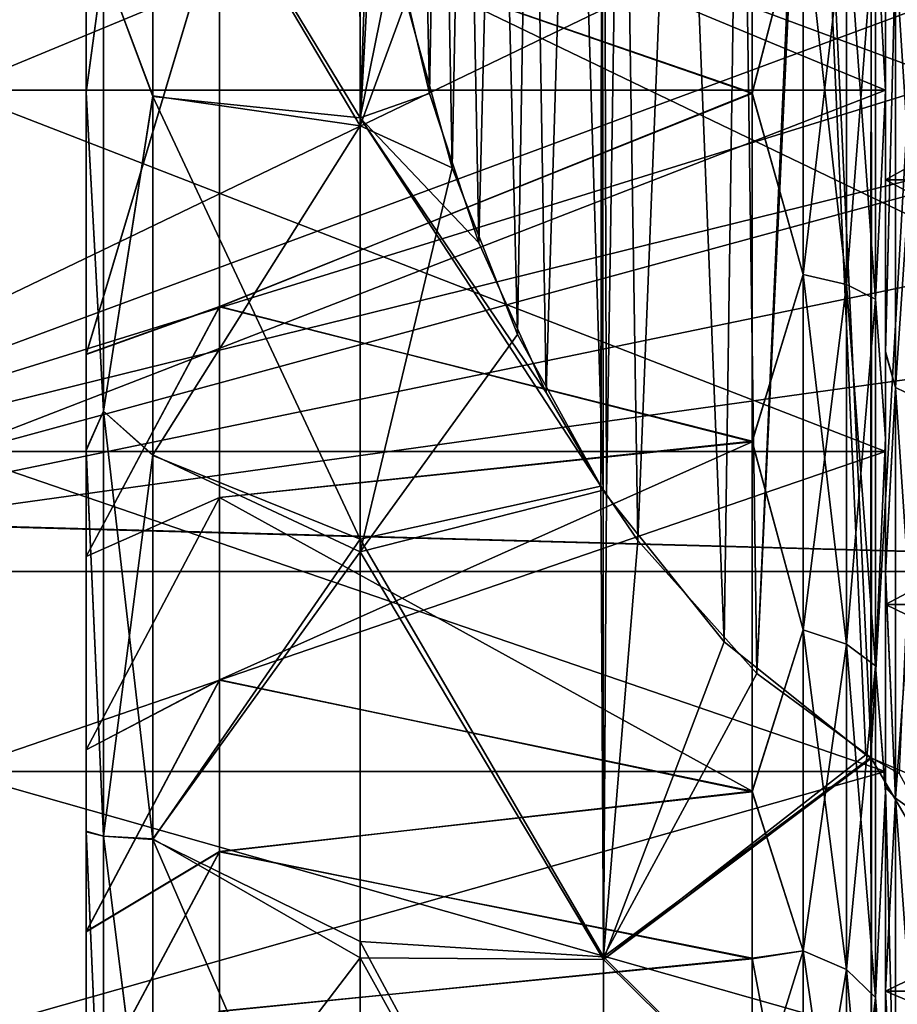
# Model space of a CAD drawing. Header units: metres. Extents: x -62 to 150, y -92 to 92.
# Tile 38 of 256: x -41.49 to -38.19, y -65.62 to -61.93. Entities that reach past the tile are written whole.
import ezdxf

# ---------------------------------------------------------------- set-up
doc = ezdxf.new("R2010")
doc.units = ezdxf.units.M
doc.layers.add('solid_500615', color=7, linetype='CONTINUOUS')

msp = doc.modelspace()

# ---------------------------------------------------------------- linework, layer by layer
at = {"layer": 'solid_500615'}
for points in [[(-38.239399, -54.425262, -14.550983), (-38.239399, -65.574738, -14.550983), (-38.239399, -60.742481, -14.230637)], [(-38.239399, -64.12323, 1.110425), (-38.239399, -55.876766, 1.110425), (-38.239399, -54.425262, 0.211691)], [(-38.239399, -65.574738, 0.211691), (-38.239399, -64.12323, 1.110425), (-38.239399, -54.425262, 0.211691)], [(-38.239399, -59.257519, -0.108655), (-38.239399, -65.574738, 0.211691), (-38.239399, -54.425262, 0.211691)], [(-38.239399, -54.425262, -14.550983), (-38.239399, -55.876766, -15.449717), (-38.239399, -65.574738, -14.550983)], [(-38.294262, -64.697716, -19.169645), (-38.291473, -55.299374, -19.169645), (-37.744907, -55.068169, -19.169645)], [(-38.18808, -64.757721, -19.169645), (-38.294262, -64.697716, -19.169645), (-37.744907, -55.068169, -19.169645)], [(-37.744907, -64.931831, 4.830354), (-38.18808, -55.242275, 4.830354), (-38.294262, -55.302288, 4.830354)], [(-38.721924, -64.382233, -19.169645), (-38.313293, -55.312435, -19.169645), (-38.291473, -55.299374, -19.169645)], [(-38.721924, -64.382233, -19.169645), (-38.291473, -55.299374, -19.169645), (-38.294262, -64.697716, -19.169645)], [(-38.291473, -64.700623, 4.830354), (-38.294262, -55.302288, 4.830354), (-38.721924, -55.617767, 4.830354)], [(-37.744907, -64.931831, 4.830354), (-38.294262, -55.302288, 4.830354), (-38.291473, -64.700623, 4.830354)], [(-38.721924, -64.382233, -19.169645), (-38.844917, -55.736469, -19.169645), (-38.313293, -55.312435, -19.169645)], [(-38.844917, -64.263535, 4.830354), (-38.721924, -55.617767, 4.830354), (-39.169231, -56.116913, 4.830354)], [(-38.844917, -64.263535, 4.830354), (-38.313293, -64.687569, 4.830354), (-38.721924, -55.617767, 4.830354)], [(-38.313293, -64.687569, 4.830354), (-38.291473, -64.700623, 4.830354), (-38.721924, -55.617767, 4.830354)], [(-39.169231, -63.883087, -19.169645), (-39.286213, -56.285866, -19.169645), (-38.844917, -55.736469, -19.169645)], [(-38.721924, -64.382233, -19.169645), (-39.169231, -63.883087, -19.169645), (-38.844917, -55.736469, -19.169645)], [(-38.239399, -62.531025, 1.727249), (-38.239399, -57.468975, 1.727249), (-38.239399, -55.876766, 1.110425)], [(-38.239399, -64.12323, 1.110425), (-38.239399, -62.531025, 1.727249), (-38.239399, -55.876766, 1.110425)], [(-38.239399, -55.876766, -15.449717), (-38.239399, -64.12323, -15.449717), (-38.239399, -65.574738, -14.550983)], [(-38.239399, -55.876766, -15.449717), (-38.239399, -57.468975, -16.066542), (-38.239399, -64.12323, -15.449717)], [(-39.286213, -63.714134, 4.830354), (-39.169231, -56.116913, 4.830354), (-39.308376, -56.320156, 4.830354)], [(-38.844917, -64.263535, 4.830354), (-39.169231, -56.116913, 4.830354), (-39.286213, -63.714134, 4.830354)], [(-39.308376, -63.679844, -19.169645), (-39.298992, -56.305321, -19.169645), (-39.286213, -56.285866, -19.169645)], [(-39.169231, -63.883087, -19.169645), (-39.308376, -63.679844, -19.169645), (-39.286213, -56.285866, -19.169645)], [(-39.513416, -63.328812, -19.169645), (-39.620369, -56.889015, -19.169645), (-39.298992, -56.305321, -19.169645)], [(-39.513416, -63.328812, -19.169645), (-39.298992, -56.305321, -19.169645), (-39.308376, -63.679844, -19.169645)], [(-39.298992, -63.694679, 4.830354), (-39.308376, -56.320156, 4.830354), (-39.513416, -56.671188, 4.830354)], [(-39.286213, -63.714134, 4.830354), (-39.308376, -56.320156, 4.830354), (-39.298992, -63.694679, 4.830354)], [(-39.620369, -63.110985, 4.830354), (-39.513416, -56.671188, 4.830354), (-39.76598, -57.233696, 4.830354)], [(-39.620369, -63.110985, 4.830354), (-39.298992, -63.694679, 4.830354), (-39.513416, -56.671188, 4.830354)], [(-39.76598, -62.766304, -19.169645), (-39.86607, -57.51495, -19.169645), (-39.620369, -56.889015, -19.169645)], [(-39.76598, -62.766304, -19.169645), (-39.620369, -56.889015, -19.169645), (-39.513416, -63.328812, -19.169645)], [(-39.86607, -62.48505, 4.830354), (-39.76598, -57.233696, 4.830354), (-39.950378, -57.793064, 4.830354)], [(-39.86607, -62.48505, 4.830354), (-39.620369, -63.110985, 4.830354), (-39.76598, -57.233696, 4.830354)], [(-38.239399, -62.531025, 1.727249), (-38.239399, -60.853073, 2.040915), (-38.239399, -57.468975, 1.727249)], [(-38.239399, -57.468975, -16.066542), (-38.239399, -62.531025, -16.066542), (-38.239399, -64.12323, -15.449717)], [(-38.239399, -57.468975, -16.066542), (-38.239399, -59.146927, -16.380207), (-38.239399, -62.531025, -16.066542)], [(-39.950378, -62.206936, -19.169645), (-40.038548, -58.140976, -19.169645), (-39.86607, -57.51495, -19.169645)], [(-39.950378, -62.206936, -19.169645), (-39.86607, -57.51495, -19.169645), (-39.76598, -62.766304, -19.169645)], [(-39.86607, -62.48505, 4.830354), (-39.950378, -57.793064, 4.830354), (-40.038548, -61.859024, 4.830354)], [(-40.081532, -61.655502, -19.169645), (-40.038548, -58.140976, -19.169645), (-39.950378, -62.206936, -19.169645)], [(-38.239399, -59.146927, -16.380207), (-38.239399, -60.853073, -16.380207), (-38.239399, -62.531025, -16.066542)], [(-38.239399, -59.257519, -0.108655), (-38.239399, -60.742481, -0.108655), (-38.239399, -65.574738, 0.211691)], [(-43.339401, -60, -11.788448), (-43.239399, -60.214642, -11.664524), (-35.989399, -62, -10.633748)], [(-43.339401, -60, -11.788448), (-35.989399, -62, -10.633748), (-35.95208, -61.525703, -10.907583)], [(-35.370594, -60, -2.550844), (-43.239399, -63.785358, -4.73632), (-43.239399, -60.214642, -2.674768)], [(-35.839733, -61.043549, -3.153336), (-43.239399, -63.785358, -4.73632), (-35.370594, -60, -2.550844)], [(-35.370594, -64, -9.479047), (-43.239399, -60.214642, -11.664524), (-43.239399, -63.785358, -9.602971)], [(-35.839733, -62.956451, -10.081539), (-43.239399, -60.214642, -11.664524), (-35.370594, -64, -9.479047)], [(-35.95208, -62.474293, -10.359914), (-43.239399, -60.214642, -11.664524), (-35.839733, -62.956451, -10.081539)], [(-35.989399, -62, -10.633748), (-43.239399, -60.214642, -11.664524), (-35.95208, -62.474293, -10.359914)], [(-40.214081, -60.67358, -19.169645), (-40.211205, -62.29731, -18.96908), (-40.989399, -61.016262, -18.431072)], [(-40.211205, -62.328247, 4.623722), (-40.213116, -60.686352, 4.830354), (-40.989399, -61.015213, 4.091876)], [(-40.170151, -61.107533, -19.169645), (-40.211205, -62.29731, -18.96908), (-40.214081, -60.67358, -19.169645)], [(-40.151966, -61.242355, 4.830354), (-40.213116, -60.686352, 4.830354), (-40.211205, -62.328247, 4.623722)], [(-38.239399, -60.742481, -0.108655), (-41.739399, -60.742481, -0.108655), (-41.739399, -62.194019, -0.417145)], [(-38.239399, -60.742481, -0.108655), (-41.739399, -62.194019, -0.417145), (-38.239399, -62.194019, -0.417145)], [(-38.239399, -62.194019, -13.922147), (-41.739399, -62.194019, -13.922147), (-41.739399, -60.742481, -14.230637)], [(-38.239399, -60.742481, -14.230637), (-38.239399, -62.194019, -13.922147), (-41.739399, -60.742481, -14.230637)], [(-38.239399, -66.835655, -13.401513), (-38.239399, -62.194019, -13.922147), (-38.239399, -60.742481, -14.230637)], [(-38.239399, -65.574738, -14.550983), (-38.239399, -66.835655, -13.401513), (-38.239399, -60.742481, -14.230637)], [(-38.239399, -60.742481, -0.108655), (-38.239399, -62.194019, -0.417145), (-38.239399, -65.574738, 0.211691)], [(-38.239399, -60.853073, -16.380207), (-35.239399, -60.853073, -16.380207), (-35.239399, -62.531025, -16.066542)], [(-38.239399, -60.853073, -16.380207), (-35.239399, -62.531025, -16.066542), (-38.239399, -62.531025, -16.066542)], [(-38.239399, -62.531025, 1.727249), (-35.239399, -62.531025, 1.727249), (-35.239399, -60.853073, 2.040915)], [(-38.239399, -62.531025, 1.727249), (-35.239399, -60.853073, 2.040915), (-38.239399, -60.853073, 2.040915)], [(-41.239399, -61.603607, 1.584391), (-41.239399, -62.201363, 3.245614), (-41.239399, -61.005753, 3.4279)], [(-41.174816, -61.720669, 3.694239), (-41.239399, -61.005753, 3.4279), (-41.239399, -62.201363, 3.245614)], [(-41.239399, -61.603077, -15.923787), (-41.239399, -61.006783, -17.767094), (-41.239399, -62.203327, -17.58449)], [(-41.174816, -61.720669, -18.033531), (-41.239399, -62.203327, -17.58449), (-41.239399, -61.006783, -17.767094)], [(-41.174816, -61.720669, 3.694239), (-40.989399, -62.215519, 3.918365), (-40.989399, -61.015213, 4.091876)], [(-41.174816, -61.720669, -18.033531), (-40.989399, -61.016262, -18.431072), (-40.989399, -62.217529, -18.257256)], [(-40.211205, -62.328247, 4.623722), (-40.989399, -61.015213, 4.091876), (-40.989399, -62.215519, 3.918365)], [(-40.211205, -62.29731, -18.96908), (-40.989399, -62.217529, -18.257256), (-40.989399, -61.016262, -18.431072)], [(-38.739399, -61.006073, 1.169888), (-38.739399, -62.204453, 0.935932), (-40.739426, -61.514217, 1.092747)], [(-38.739399, -62.206837, -15.274574), (-38.739399, -61.007393, -15.50902), (-40.739418, -61.513649, -15.432143)], [(-38.548058, -61.465252, 1.140221), (-38.739399, -62.204453, 0.935932), (-38.739399, -61.006073, 1.169888)], [(-38.548058, -61.465252, -15.479513), (-38.739399, -61.007393, -15.50902), (-38.739399, -62.206837, -15.274574)], [(-38.277309, -61.512306, 1.407066), (-38.239399, -61.003838, 1.672819), (-38.239399, -62.194611, 1.455071)], [(-38.277309, -61.512306, -15.746358), (-38.239399, -62.197029, -15.793747), (-38.239399, -61.005165, -16.011959)], [(-38.239399, -62.194611, 1.455071), (-38.239399, -61.003838, 1.672819), (-38.239399, -61.527695, 2.711977)], [(-38.239399, -61.005165, -16.011959), (-38.239399, -62.197029, -15.793747), (-38.239399, -61.524647, -17.051739)], [(-35.95208, -61.525707, -3.43171), (-43.239399, -63.785358, -4.73632), (-35.839733, -61.043549, -3.153336)], [(-40.081532, -61.655502, -19.169645), (-40.211205, -62.29731, -18.96908), (-40.170151, -61.107533, -19.169645)], [(-40.038548, -61.859024, 4.830354), (-40.151966, -61.242355, 4.830354), (-40.211205, -62.328247, 4.623722)], [(-38.548058, -62.885986, -15.098829), (-38.548058, -61.465252, -15.479513), (-38.739399, -62.206837, -15.274574)], [(-38.548058, -61.465252, 1.140221), (-38.548058, -62.885986, 0.759537), (-38.739399, -62.204453, 0.935932)], [(-38.385708, -61.4841, -15.58639), (-38.548058, -61.465252, -15.479513), (-38.548058, -62.885986, -15.098829)], [(-38.385708, -62.923103, 0.861517), (-38.548058, -62.885986, 0.759537), (-38.548058, -61.465252, 1.140221)], [(-38.385708, -61.4841, 1.247098), (-38.385708, -62.923103, 0.861517), (-38.548058, -61.465252, 1.140221)], [(-40.739418, -61.513649, -15.432143), (-41.239399, -61.603077, -15.923787), (-41.239399, -63.184799, -15.480026)], [(-40.739418, -61.513649, -15.432143), (-41.239399, -63.184799, -15.480026), (-40.739399, -63.006153, -15.013309)], [(-38.739399, -62.206837, -15.274574), (-40.739418, -61.513649, -15.432143), (-40.739399, -63.006153, -15.013309)], [(-38.385708, -62.923103, -15.200809), (-38.385708, -61.4841, -15.58639), (-38.548058, -62.885986, -15.098829)], [(-38.277309, -61.512306, -15.746358), (-38.385708, -61.4841, -15.58639), (-38.385708, -62.923103, -15.200809)], [(-38.277309, -62.978661, 1.014157), (-38.385708, -62.923103, 0.861517), (-38.385708, -61.4841, 1.247098)], [(-38.277309, -61.512306, 1.407066), (-38.277309, -62.978661, 1.014157), (-38.385708, -61.4841, 1.247098)], [(-38.277309, -62.978661, -15.353449), (-38.277309, -61.512306, -15.746358), (-38.385708, -62.923103, -15.200809)], [(-38.277309, -61.512306, 1.407066), (-38.239399, -62.194611, 1.455071), (-38.277309, -62.978661, 1.014157)], [(-38.277309, -62.978661, -15.353449), (-38.239399, -62.197029, -15.793747), (-38.277309, -61.512306, -15.746358)], [(-35.989399, -62, -3.705545), (-43.239399, -63.785358, -4.73632), (-35.95208, -61.525707, -3.43171)], [(-40.739426, -61.514217, 1.092747), (-41.239399, -63.185654, 1.140406), (-41.239399, -61.603607, 1.584391)], [(-40.739399, -63.007034, 0.673679), (-41.239399, -63.185654, 1.140406), (-40.739426, -61.514217, 1.092747)], [(-38.739399, -62.204453, 0.935932), (-40.739399, -63.007034, 0.673679), (-40.739426, -61.514217, 1.092747)], [(-38.239399, -62.197029, -15.793747), (-38.239399, -63.17448, -16.651587), (-38.239399, -61.524647, -17.051739)], [(-38.201492, -61.67738, -17.221632), (-38.239399, -61.524647, -17.051739), (-38.239399, -63.17448, -16.651587)], [(-38.239399, -62.194611, 1.455071), (-38.239399, -61.527695, 2.711977), (-38.239399, -63.179424, 2.310639)], [(-38.201492, -61.67738, 2.88234), (-38.239399, -63.179424, 2.310639), (-38.239399, -61.527695, 2.711977)], [(-41.239399, -63.184799, -15.480026), (-41.239399, -61.603077, -15.923787), (-41.239399, -62.203327, -17.58449)], [(-41.239399, -61.603607, 1.584391), (-41.239399, -63.185654, 1.140406), (-41.239399, -62.201363, 3.245614)], [(-40.081532, -61.655502, -19.169645), (-39.950378, -62.206936, -19.169645), (-40.211205, -62.29731, -18.96908)], [(-38.201492, -63.309006, -16.808449), (-38.201492, -61.67738, -17.221632), (-38.239399, -63.17448, -16.651587)], [(-38.201492, -61.67738, 2.88234), (-38.201492, -63.309006, 2.469157), (-38.239399, -63.179424, 2.310639)], [(-38.093094, -61.704117, -17.381853), (-38.201492, -61.67738, -17.221632), (-38.201492, -63.309006, -16.808449)], [(-38.093094, -63.361748, 2.622792), (-38.201492, -63.309006, 2.469157), (-38.201492, -61.67738, 2.88234)], [(-38.093094, -61.704117, 3.042561), (-38.093094, -63.361748, 2.622792), (-38.201492, -61.67738, 2.88234)], [(-41.174816, -61.720669, 3.694239), (-41.239399, -62.201363, 3.245614), (-41.174816, -63.398972, 3.291314)], [(-41.174816, -63.398972, -17.630606), (-41.239399, -62.203327, -17.58449), (-41.174816, -61.720669, -18.033531)], [(-41.174816, -63.398972, -17.630606), (-41.174816, -61.720669, -18.033531), (-40.989399, -62.217529, -18.257256)], [(-41.174816, -61.720669, 3.694239), (-41.174816, -63.398972, 3.291314), (-40.989399, -62.215519, 3.918365)], [(-38.093094, -63.361748, -16.962084), (-38.093094, -61.704117, -17.381853), (-38.201492, -63.309006, -16.808449)], [(-39.86607, -62.48505, 4.830354), (-40.038548, -61.859024, 4.830354), (-40.211205, -62.328247, 4.623722)], [(-43.339401, -64, -4.860245), (-43.239399, -63.785358, -4.73632), (-35.989399, -62, -3.705545)], [(-43.339401, -64, -4.860245), (-35.989399, -62, -3.705545), (-35.95208, -62.474297, -3.97938)], [(-38.239399, -62.194019, -0.417145), (-41.739399, -62.194019, -0.417145), (-41.739399, -63.549664, -1.020764)], [(-38.239399, -62.194019, -0.417145), (-41.739399, -63.549664, -1.020764), (-38.239399, -63.549664, -1.020764)], [(-38.239399, -63.549664, -13.318527), (-41.739399, -63.549664, -13.318527), (-41.739399, -62.194019, -13.922147)], [(-38.239399, -62.194019, -13.922147), (-38.239399, -63.549664, -13.318527), (-41.739399, -62.194019, -13.922147)], [(-41.239399, -63.185654, 1.140406), (-41.239399, -63.543854, 2.869121), (-41.239399, -62.201363, 3.245614)], [(-41.174816, -63.398972, 3.291314), (-41.239399, -62.201363, 3.245614), (-41.239399, -63.543854, 2.869121)], [(-41.239399, -63.184799, -15.480026), (-41.239399, -62.203327, -17.58449), (-41.239399, -63.546577, -17.207449)], [(-41.174816, -63.398972, -17.630606), (-41.239399, -63.546577, -17.207449), (-41.239399, -62.203327, -17.58449)], [(-41.174816, -63.398972, 3.291314), (-40.989399, -63.562191, 3.561772), (-40.989399, -62.215519, 3.918365)], [(-40.211205, -62.328247, 4.623722), (-40.989399, -62.215519, 3.918365), (-40.989399, -63.562191, 3.561772)], [(-38.739399, -62.204453, 0.935932), (-38.739399, -63.510818, 0.461484), (-40.739399, -63.007034, 0.673679)], [(-38.739399, -63.513863, -14.799375), (-38.739399, -62.206837, -15.274574), (-40.739399, -63.006153, -15.013309)], [(-39.950378, -62.206936, -19.169645), (-39.76598, -62.766304, -19.169645), (-40.211205, -62.29731, -18.96908)], [(-38.548058, -62.885986, 0.759537), (-38.739399, -63.510818, 0.461484), (-38.739399, -62.204453, 0.935932)], [(-38.548058, -62.885986, -15.098829), (-38.739399, -62.206837, -15.274574), (-38.739399, -63.513863, -14.799375)], [(-38.277309, -62.978661, 1.014157), (-38.239399, -62.194611, 1.455071), (-38.239399, -63.498016, 1.01423)], [(-38.277309, -62.978661, -15.353449), (-38.239399, -63.501144, -15.352181), (-38.239399, -62.197029, -15.793747)], [(-38.239399, -66.835655, -13.401513), (-38.239399, -63.549664, -13.318527), (-38.239399, -62.194019, -13.922147)], [(-38.239399, -62.194019, -0.417145), (-38.239399, -66.835655, -0.937779), (-38.239399, -65.574738, 0.211691)], [(-38.239399, -62.194019, -0.417145), (-38.239399, -63.549664, -1.020764), (-38.239399, -66.835655, -0.937779)], [(-38.239399, -63.498016, 1.01423), (-38.239399, -62.194611, 1.455071), (-38.239399, -63.179424, 2.310639)], [(-38.239399, -62.197029, -15.793747), (-38.239399, -63.501144, -15.352181), (-38.239399, -63.17448, -16.651587)], [(-41.174816, -63.398972, -17.630606), (-40.989399, -62.217529, -18.257256), (-40.989399, -63.564999, -17.900131)], [(-40.211205, -63.879051, -18.547573), (-40.989399, -63.564999, -17.900131), (-40.989399, -62.217529, -18.257256)], [(-40.211205, -62.29731, -18.96908), (-40.211205, -63.879051, -18.547573), (-40.989399, -62.217529, -18.257256)], [(-39.308376, -63.679844, -19.169645), (-40.211205, -63.879051, -18.547573), (-40.211205, -62.29731, -18.96908)], [(-39.513416, -63.328812, -19.169645), (-39.308376, -63.679844, -19.169645), (-40.211205, -62.29731, -18.96908)], [(-39.76598, -62.766304, -19.169645), (-39.513416, -63.328812, -19.169645), (-40.211205, -62.29731, -18.96908)], [(-40.211205, -63.92638, 4.192035), (-40.211205, -62.328247, 4.623722), (-40.989399, -63.562191, 3.561772)], [(-39.86607, -62.48505, 4.830354), (-40.211205, -62.328247, 4.623722), (-40.211205, -63.92638, 4.192035)], [(-43.339401, -64, -4.860245), (-35.95208, -62.474297, -3.97938), (-35.839729, -62.956455, -4.257754)], [(-39.86607, -62.48505, 4.830354), (-40.211205, -63.92638, 4.192035), (-39.620369, -63.110985, 4.830354)], [(-38.239399, -62.531025, -16.066542), (-35.239399, -62.531025, -16.066542), (-35.239399, -64.12323, -15.449717)], [(-38.239399, -62.531025, -16.066542), (-35.239399, -64.12323, -15.449717), (-38.239399, -64.12323, -15.449717)], [(-38.239399, -64.12323, 1.110425), (-35.239399, -64.12323, 1.110425), (-35.239399, -62.531025, 1.727249)], [(-38.239399, -64.12323, 1.110425), (-35.239399, -62.531025, 1.727249), (-38.239399, -62.531025, 1.727249)], [(-38.548058, -64.219032, -14.477221), (-38.548058, -62.885986, -15.098829), (-38.739399, -63.513863, -14.799375)], [(-38.548058, -62.885986, 0.759537), (-38.548058, -64.219032, 0.137929), (-38.739399, -63.510818, 0.461484)], [(-38.385708, -62.923103, -15.200809), (-38.548058, -62.885986, -15.098829), (-38.548058, -64.219032, -14.477221)], [(-38.385708, -64.273293, 0.231914), (-38.548058, -64.219032, 0.137929), (-38.548058, -62.885986, 0.759537)], [(-38.385708, -62.923103, 0.861517), (-38.385708, -64.273293, 0.231914), (-38.548058, -62.885986, 0.759537)], [(-38.385708, -64.273293, -14.571206), (-38.385708, -62.923103, -15.200809), (-38.548058, -64.219032, -14.477221)], [(-38.277309, -62.978661, -15.353449), (-38.385708, -62.923103, -15.200809), (-38.385708, -64.273293, -14.571206)], [(-38.277309, -64.354507, 0.372588), (-38.385708, -64.273293, 0.231914), (-38.385708, -62.923103, 0.861517)], [(-38.277309, -62.978661, 1.014157), (-38.277309, -64.354507, 0.372588), (-38.385708, -62.923103, 0.861517)], [(-43.339401, -64, -4.860245), (-35.839729, -62.956455, -4.257754), (-35.370594, -64, -4.860245)], [(-38.277309, -64.354507, -14.71188), (-38.277309, -62.978661, -15.353449), (-38.385708, -64.273293, -14.571206)], [(-38.277309, -62.978661, 1.014157), (-38.239399, -63.498016, 1.01423), (-38.277309, -64.354507, 0.372588)], [(-38.277309, -64.354507, -14.71188), (-38.239399, -63.501144, -15.352181), (-38.277309, -62.978661, -15.353449)], [(-40.739399, -63.006153, -15.013309), (-41.239399, -63.184799, -15.480026), (-41.239399, -63.943123, -15.148439)], [(-40.739399, -63.006153, -15.013309), (-41.239399, -63.943123, -15.148439), (-40.739403, -63.722027, -14.700019)], [(-40.739399, -63.007034, 0.673679), (-41.239399, -63.944, 0.808713), (-41.239399, -63.185654, 1.140406)], [(-40.739407, -63.722923, 0.360283), (-41.239399, -63.944, 0.808713), (-40.739399, -63.007034, 0.673679)], [(-38.739399, -63.510818, 0.461484), (-40.739407, -63.722923, 0.360283), (-40.739399, -63.007034, 0.673679)], [(-38.739399, -63.513863, -14.799375), (-40.739399, -63.006153, -15.013309), (-40.739403, -63.722027, -14.700019)], [(-39.620369, -63.110985, 4.830354), (-40.211205, -63.92638, 4.192035), (-39.298992, -63.694679, 4.830354)], [(-38.239399, -63.501144, -15.352181), (-38.239399, -64.001289, -16.334097), (-38.239399, -63.17448, -16.651587)], [(-38.201492, -63.309006, -16.808449), (-38.239399, -63.17448, -16.651587), (-38.239399, -64.001289, -16.334097)], [(-41.239399, -63.943123, -15.148439), (-41.239399, -63.184799, -15.480026), (-41.239399, -63.546577, -17.207449)], [(-41.239399, -63.185654, 1.140406), (-41.239399, -63.944, 0.808713), (-41.239399, -63.543854, 2.869121)], [(-38.239399, -63.498016, 1.01423), (-38.239399, -63.179424, 2.310639), (-38.239399, -64.006554, 1.992505)], [(-38.201492, -63.309006, 2.469157), (-38.239399, -64.006554, 1.992505), (-38.239399, -63.179424, 2.310639)], [(-38.201492, -64.850372, -16.132343), (-38.201492, -63.309006, -16.808449), (-38.239399, -64.001289, -16.334097)], [(-38.201492, -63.309006, 2.469157), (-38.201492, -64.850372, 1.793051), (-38.239399, -64.006554, 1.992505)], [(-38.093094, -63.361748, -16.962084), (-38.201492, -63.309006, -16.808449), (-38.201492, -64.850372, -16.132343)], [(-38.093094, -64.927681, 1.93591), (-38.201492, -64.850372, 1.793051), (-38.201492, -63.309006, 2.469157)], [(-38.093094, -63.361748, 2.622792), (-38.093094, -64.927681, 1.93591), (-38.201492, -63.309006, 2.469157)], [(-38.093094, -64.927681, -16.275202), (-38.093094, -63.361748, -16.962084), (-38.201492, -64.850372, -16.132343)], [(-41.174816, -63.398972, 3.291314), (-41.239399, -63.543854, 2.869121), (-41.174816, -64.993576, 2.630806)], [(-41.174816, -64.993576, -16.970098), (-41.239399, -63.546577, -17.207449), (-41.174816, -63.398972, -17.630606)], [(-41.174816, -63.398972, -17.630606), (-40.989399, -63.564999, -17.900131), (-40.989399, -65.006218, -17.308203)], [(-41.174816, -64.993576, -16.970098), (-41.174816, -63.398972, -17.630606), (-40.989399, -65.006218, -17.308203)], [(-41.174816, -63.398972, 3.291314), (-41.174816, -64.993576, 2.630806), (-40.989399, -63.562191, 3.561772)], [(-38.277309, -64.354507, 0.372588), (-38.239399, -63.498016, 1.01423), (-38.239399, -64.824066, 0.30989)], [(-38.277309, -64.354507, -14.71188), (-38.239399, -64.827484, -14.646974), (-38.239399, -63.501144, -15.352181)], [(-38.239399, -63.498016, 1.01423), (-38.239399, -64.006554, 1.992505), (-38.239399, -64.812347, 1.59574)], [(-38.239399, -64.824066, 0.30989), (-38.239399, -63.498016, 1.01423), (-38.239399, -64.812347, 1.59574)], [(-38.239399, -63.501144, -15.352181), (-38.239399, -64.827484, -14.646974), (-38.239399, -64.001289, -16.334097)], [(-41.239399, -64.669647, 0.406712), (-41.239399, -64.974174, 2.243195), (-41.239399, -63.543854, 2.869121)], [(-41.174816, -64.993576, 2.630806), (-41.239399, -63.543854, 2.869121), (-41.239399, -64.974174, 2.243195)], [(-41.239399, -63.944, 0.808713), (-41.239399, -64.669647, 0.406712), (-41.239399, -63.543854, 2.869121)], [(-38.739399, -63.510818, 0.461484), (-38.739399, -64.824043, -0.292975), (-40.739407, -63.722923, 0.360283)], [(-38.739399, -63.513863, -14.799375), (-40.739403, -63.722027, -14.700019), (-40.739399, -64.406403, -14.321125)], [(-38.739399, -64.827293, -14.044038), (-38.739399, -63.513863, -14.799375), (-40.739399, -64.406403, -14.321125)], [(-38.548058, -64.219032, 0.137929), (-38.739399, -64.824043, -0.292975), (-38.739399, -63.510818, 0.461484)], [(-38.548058, -64.219032, -14.477221), (-38.739399, -63.513863, -14.799375), (-38.739399, -64.827293, -14.044038)], [(-38.239399, -63.549664, -1.020764), (-41.739399, -63.549664, -1.020764), (-41.739399, -64.75103, -1.893605)], [(-38.239399, -63.549664, -1.020764), (-41.739399, -64.75103, -1.893605), (-38.239399, -64.75103, -1.893605)], [(-38.239399, -64.75103, -12.445687), (-41.739399, -64.75103, -12.445687), (-41.739399, -63.549664, -13.318527)], [(-38.239399, -63.549664, -13.318527), (-38.239399, -64.75103, -12.445687), (-41.739399, -63.549664, -13.318527)], [(-41.239399, -63.943123, -15.148439), (-41.239399, -63.546577, -17.207449), (-41.239399, -64.977432, -16.580759)], [(-41.174816, -64.993576, -16.970098), (-41.239399, -64.977432, -16.580759), (-41.239399, -63.546577, -17.207449)], [(-41.174816, -64.993576, 2.630806), (-40.989399, -65.002815, 2.970588), (-40.989399, -63.562191, 3.561772)], [(-40.211205, -63.92638, 4.192035), (-40.989399, -63.562191, 3.561772), (-40.989399, -65.002815, 2.970588)], [(-40.211205, -63.879051, -18.547573), (-40.989399, -65.006218, -17.308203), (-40.989399, -63.564999, -17.900131)], [(-38.239399, -67.864212, -12.03948), (-38.239399, -64.75103, -12.445687), (-38.239399, -63.549664, -13.318527)], [(-38.239399, -66.835655, -13.401513), (-38.239399, -67.864212, -12.03948), (-38.239399, -63.549664, -13.318527)], [(-38.239399, -63.549664, -1.020764), (-38.239399, -64.75103, -1.893605), (-38.239399, -66.835655, -0.937779)], [(-39.308376, -63.679844, -19.169645), (-39.297558, -65.446236, -18.48382), (-40.211205, -63.879051, -18.547573)], [(-39.169231, -63.883087, -19.169645), (-39.297558, -65.446236, -18.48382), (-39.308376, -63.679844, -19.169645)], [(-40.739403, -63.722027, -14.700019), (-41.239399, -63.943123, -15.148439), (-41.239399, -64.668839, -14.7465)], [(-40.739403, -63.722027, -14.700019), (-41.239399, -64.668839, -14.7465), (-40.739399, -64.406403, -14.321125)], [(-40.739407, -63.722923, 0.360283), (-41.239399, -64.669647, 0.406712), (-41.239399, -63.944, 0.808713)], [(-40.739399, -64.407227, -0.018678), (-41.239399, -64.669647, 0.406712), (-40.739407, -63.722923, 0.360283)], [(-38.739399, -64.824043, -0.292975), (-40.739399, -64.407227, -0.018678), (-40.739407, -63.722923, 0.360283)], [(-39.298992, -63.694679, 4.830354), (-40.211205, -63.92638, 4.192035), (-39.297558, -65.456299, 4.139678)], [(-39.286213, -63.714134, 4.830354), (-39.298992, -63.694679, 4.830354), (-39.297558, -65.456299, 4.139678)], [(-38.844917, -64.263535, 4.830354), (-39.286213, -63.714134, 4.830354), (-39.297558, -65.456299, 4.139678)], [(-35.370594, -64, -9.479047), (-43.239399, -63.785358, -9.602971), (-43.339401, -63.785358, -9.602971)], [(-43.339401, -64, -9.479047), (-35.370594, -64, -9.479047), (-43.339401, -63.785358, -9.602971)], [(-40.211205, -63.879051, -18.547573), (-40.211205, -65.388863, -17.915085), (-40.989399, -65.006218, -17.308203)], [(-39.297558, -65.446236, -18.48382), (-40.211205, -65.388863, -17.915085), (-40.211205, -63.879051, -18.547573)], [(-38.721924, -64.382233, -19.169645), (-39.297558, -65.446236, -18.48382), (-39.169231, -63.883087, -19.169645)], [(-41.239399, -64.668839, -14.7465), (-41.239399, -63.943123, -15.148439), (-41.239399, -64.977432, -16.580759)], [(-40.211205, -65.45005, 3.544886), (-40.211205, -63.92638, 4.192035), (-40.989399, -65.002815, 2.970588)], [(-39.297558, -65.456299, 4.139678), (-40.211205, -63.92638, 4.192035), (-40.211205, -65.45005, 3.544886)], [(-43.339401, -64, -9.479047), (-43.239399, -64, -9.231198), (-35.989399, -64, -7.169646)], [(-35.370594, -64, -4.860245), (-43.239399, -64, -5.108093), (-43.339401, -64, -5.108093)], [(-43.339401, -64, -4.860245), (-35.370594, -64, -4.860245), (-43.339401, -64, -5.108093)], [(-43.339401, -64, -9.479047), (-35.989399, -64, -7.169646), (-35.951252, -64, -7.72353)], [(-43.339401, -64, -9.479047), (-35.951252, -64, -7.72353), (-35.837246, -64, -8.283522)], [(-43.339401, -64, -9.479047), (-35.837246, -64, -8.283522), (-35.370594, -64, -9.479047)], [(-35.370594, -64, -4.860245), (-43.239399, -64, -9.231198), (-43.239399, -64, -5.108093)], [(-35.951748, -64, -6.619424), (-35.989399, -64, -7.169646), (-43.239399, -64, -9.231198)], [(-35.838791, -64, -6.061511), (-43.239399, -64, -9.231198), (-35.370594, -64, -4.860245)], [(-35.951748, -64, -6.619424), (-43.239399, -64, -9.231198), (-35.838791, -64, -6.061511)], [(-38.239399, -64.827484, -14.646974), (-38.239399, -64.807167, -15.937875), (-38.239399, -64.001289, -16.334097)], [(-38.201492, -64.850372, -16.132343), (-38.239399, -64.001289, -16.334097), (-38.239399, -64.807167, -15.937875)], [(-38.201492, -64.850372, 1.793051), (-38.239399, -64.812347, 1.59574), (-38.239399, -64.006554, 1.992505)], [(-38.239399, -64.12323, -15.449717), (-35.239399, -64.12323, -15.449717), (-35.239399, -65.574738, -14.550983)], [(-38.239399, -64.12323, -15.449717), (-35.239399, -65.574738, -14.550983), (-38.239399, -65.574738, -14.550983)], [(-38.239399, -65.574738, 0.211691), (-35.239399, -65.574738, 0.211691), (-35.239399, -64.12323, 1.110425)], [(-38.239399, -65.574738, 0.211691), (-35.239399, -64.12323, 1.110425), (-38.239399, -64.12323, 1.110425)], [(-38.548058, -65.423882, -13.633575), (-38.548058, -64.219032, -14.477221), (-38.739399, -64.827293, -14.044038)], [(-38.548058, -64.219032, 0.137929), (-38.548058, -65.423882, -0.705717), (-38.739399, -64.824043, -0.292975)], [(-38.385708, -64.273293, -14.571206), (-38.548058, -64.219032, -14.477221), (-38.548058, -65.423882, -13.633575)], [(-38.385708, -65.493637, -0.622582), (-38.548058, -65.423882, -0.705717), (-38.548058, -64.219032, 0.137929)], [(-38.385708, -64.273293, 0.231914), (-38.385708, -65.493637, -0.622582), (-38.548058, -64.219032, 0.137929)], [(-38.844917, -64.263535, 4.830354), (-39.297558, -65.456299, 4.139678), (-38.313293, -64.687569, 4.830354)], [(-38.385708, -65.493637, -13.71671), (-38.385708, -64.273293, -14.571206), (-38.548058, -65.423882, -13.633575)], [(-38.277309, -64.354507, -14.71188), (-38.385708, -64.273293, -14.571206), (-38.385708, -65.493637, -13.71671)], [(-38.277309, -65.598053, -0.498149), (-38.385708, -65.493637, -0.622582), (-38.385708, -64.273293, 0.231914)], [(-38.277309, -64.354507, 0.372588), (-38.277309, -65.598053, -0.498149), (-38.385708, -64.273293, 0.231914)], [(-38.277309, -65.598053, -13.841144), (-38.277309, -64.354507, -14.71188), (-38.385708, -65.493637, -13.71671)], [(-38.277309, -64.354507, 0.372588), (-38.239399, -64.824066, 0.30989), (-38.277309, -65.598053, -0.498149)], [(-38.277309, -65.598053, -13.841144), (-38.239399, -64.827484, -14.646974), (-38.277309, -64.354507, -14.71188)], [(-38.721924, -64.382233, -19.169645), (-38.294262, -64.697716, -19.169645), (-39.297558, -65.446236, -18.48382)], [(-40.739399, -64.406403, -14.321125), (-41.239399, -64.668839, -14.7465), (-41.239399, -65.351089, -14.281281)], [(-40.739399, -64.406403, -14.321125), (-41.239399, -65.351089, -14.281281), (-40.739399, -65.05088, -13.881474)], [(-40.739399, -64.407227, -0.018678), (-41.239399, -65.351807, -0.05854), (-41.239399, -64.669647, 0.406712)], [(-40.739395, -65.051613, -0.458369), (-41.239399, -65.351807, -0.05854), (-40.739399, -64.407227, -0.018678)], [(-38.739399, -64.827293, -14.044038), (-40.739399, -64.406403, -14.321125), (-40.739399, -65.05088, -13.881474)], [(-38.739399, -64.824043, -0.292975), (-40.739395, -65.051613, -0.458369), (-40.739399, -64.407227, -0.018678)], [(-41.239399, -65.351089, -14.281281), (-41.239399, -64.668839, -14.7465), (-41.239399, -64.977432, -16.580759)], [(-41.239399, -64.669647, 0.406712), (-41.239399, -65.351807, -0.05854), (-41.239399, -64.974174, 2.243195)], [(-39.297558, -65.456299, 4.139678), (-38.291473, -64.700623, 4.830354), (-38.313293, -64.687569, 4.830354)], [(-38.294262, -64.697716, -19.169645), (-38.291553, -66.444435, -18.33078), (-39.297558, -65.446236, -18.48382)], [(-39.297558, -65.456299, 4.139678), (-38.291553, -66.450523, 3.987972), (-38.291473, -64.700623, 4.830354)], [(-37.239399, -66.5, -18.427977), (-38.291553, -66.444435, -18.33078), (-38.294262, -64.697716, -19.169645)], [(-37.239399, -66.5, -18.427977), (-38.294262, -64.697716, -19.169645), (-38.18808, -64.757721, -19.169645)], [(-37.744907, -64.931831, 4.830354), (-38.291473, -64.700623, 4.830354), (-38.291553, -66.450523, 3.987972)], [(-38.239399, -64.75103, -1.893605), (-41.739399, -64.75103, -1.893605), (-41.739399, -65.744019, -2.996371)], [(-38.239399, -64.75103, -1.893605), (-41.739399, -65.744019, -2.996371), (-38.239399, -65.744019, -2.996371)], [(-38.239399, -65.744019, -11.342921), (-41.739399, -65.744019, -11.342921), (-41.739399, -64.75103, -12.445687)], [(-38.239399, -64.75103, -12.445687), (-38.239399, -65.744019, -11.342921), (-41.739399, -64.75103, -12.445687)], [(-38.239399, -67.864212, -12.03948), (-38.239399, -65.744019, -11.342921), (-38.239399, -64.75103, -12.445687)], [(-38.239399, -64.75103, -1.893605), (-38.239399, -67.864212, -2.299812), (-38.239399, -66.835655, -0.937779)], [(-38.239399, -64.75103, -1.893605), (-38.239399, -65.744019, -2.996371), (-38.239399, -67.864212, -2.299812)], [(-38.739399, -65.453789, -13.558402), (-38.739399, -64.827293, -14.044038), (-40.739399, -65.05088, -13.881474)], [(-38.739399, -64.824043, -0.292975), (-38.739399, -65.450615, -0.778185), (-40.739395, -65.051613, -0.458369)], [(-38.548058, -65.423882, -0.705717), (-38.739399, -65.450615, -0.778185), (-38.739399, -64.824043, -0.292975)], [(-38.548058, -65.423882, -13.633575), (-38.739399, -64.827293, -14.044038), (-38.739399, -65.453789, -13.558402)], [(-38.277309, -65.598053, -0.498149), (-38.239399, -64.824066, 0.30989), (-38.239399, -66.074745, -0.665376)], [(-38.277309, -65.598053, -13.841144), (-38.239399, -66.078003, -13.670876), (-38.239399, -64.827484, -14.646974)], [(-38.239399, -64.827484, -14.646974), (-38.239399, -65.572845, -15.472819), (-38.239399, -64.807167, -15.937875)], [(-38.201492, -64.850372, -16.132343), (-38.239399, -64.807167, -15.937875), (-38.239399, -65.572845, -15.472819)], [(-38.239399, -64.824066, 0.30989), (-38.239399, -64.812347, 1.59574), (-38.239399, -65.577751, 1.130242)], [(-38.201492, -66.25943, 0.872467), (-38.239399, -65.577751, 1.130242), (-38.239399, -64.812347, 1.59574)], [(-38.201492, -64.850372, 1.793051), (-38.201492, -66.25943, 0.872467), (-38.239399, -64.812347, 1.59574)], [(-38.239399, -66.074745, -0.665376), (-38.239399, -64.824066, 0.30989), (-38.239399, -65.577751, 1.130242)], [(-38.239399, -64.827484, -14.646974), (-38.239399, -66.078003, -13.670876), (-38.239399, -65.572845, -15.472819)], [(-38.201492, -66.25943, -15.21176), (-38.201492, -64.850372, -16.132343), (-38.239399, -65.572845, -15.472819)], [(-38.093094, -64.927681, -16.275202), (-38.201492, -64.850372, -16.132343), (-38.201492, -66.25943, -15.21176)], [(-38.093094, -66.3592, 1.000652), (-38.201492, -66.25943, 0.872467), (-38.201492, -64.850372, 1.793051)], [(-38.093094, -64.927681, 1.93591), (-38.093094, -66.3592, 1.000652), (-38.201492, -64.850372, 1.793051)], [(-37.744907, -64.931831, 4.830354), (-38.291553, -66.450523, 3.987972), (-37.239399, -65, 4.830354)], [(-38.093094, -66.3592, -15.339944), (-38.093094, -64.927681, -16.275202), (-38.201492, -66.25943, -15.21176)], [(-41.239399, -65.987007, -0.584403), (-41.239399, -66.415123, 1.326333), (-41.239399, -64.974174, 2.243195)], [(-41.174816, -66.465225, 1.728978), (-41.239399, -64.974174, 2.243195), (-41.239399, -66.415123, 1.326333)], [(-41.239399, -65.351807, -0.05854), (-41.239399, -65.987007, -0.584403), (-41.239399, -64.974174, 2.243195)], [(-41.174816, -64.993576, 2.630806), (-41.239399, -64.974174, 2.243195), (-41.174816, -66.465225, 1.728978)], [(-41.239399, -65.351089, -14.281281), (-41.239399, -64.977432, -16.580759), (-41.239399, -66.418549, -15.663033)], [(-41.174816, -66.465225, -16.06827), (-41.239399, -66.418549, -15.663033), (-41.239399, -64.977432, -16.580759)], [(-41.174816, -66.465225, -16.06827), (-41.239399, -64.977432, -16.580759), (-41.174816, -64.993576, -16.970098)], [(-41.174816, -64.993576, -16.970098), (-40.989399, -65.006218, -17.308203), (-40.989399, -66.474457, -16.439703)], [(-41.174816, -66.465225, -16.06827), (-41.174816, -64.993576, -16.970098), (-40.989399, -66.474457, -16.439703)], [(-41.174816, -64.993576, 2.630806), (-40.989399, -66.470787, 2.10297), (-40.989399, -65.002815, 2.970588)], [(-41.174816, -64.993576, 2.630806), (-41.174816, -66.465225, 1.728978), (-40.989399, -66.470787, 2.10297)], [(-40.211205, -65.45005, 3.544886), (-40.989399, -65.002815, 2.970588), (-40.989399, -66.470787, 2.10297)], [(-40.211205, -66.798744, -17.08334), (-40.989399, -66.474457, -16.439703), (-40.989399, -65.006218, -17.308203)], [(-40.211205, -65.388863, -17.915085), (-40.211205, -66.798744, -17.08334), (-40.989399, -65.006218, -17.308203)], [(-38.291553, -66.450523, 3.987972), (-37.239399, -66.5, 4.088685), (-37.239399, -65, 4.830354)], [(-40.739399, -65.05088, -13.881474), (-41.239399, -65.351089, -14.281281), (-41.239399, -65.986404, -13.755435)], [(-40.739399, -65.05088, -13.881474), (-41.239399, -65.986404, -13.755435), (-40.739399, -65.650002, -13.385549)], [(-40.739395, -65.051613, -0.458369), (-41.239399, -65.987007, -0.584403), (-41.239399, -65.351807, -0.05854)], [(-40.739399, -65.650635, -0.954314), (-41.239399, -65.987007, -0.584403), (-40.739395, -65.051613, -0.458369)], [(-38.739399, -65.453789, -13.558402), (-40.739399, -65.05088, -13.881474), (-40.739399, -65.650002, -13.385549)], [(-38.739399, -65.450615, -0.778185), (-40.739399, -65.650635, -0.954314), (-40.739395, -65.051613, -0.458369)], [(-41.239399, -65.986404, -13.755435), (-41.239399, -65.351089, -14.281281), (-41.239399, -66.418549, -15.663033)], [(-39.297558, -67.089371, -17.533667), (-40.211205, -66.798744, -17.08334), (-40.211205, -65.388863, -17.915085)], [(-39.297558, -65.446236, -18.48382), (-39.297558, -67.089371, -17.533667), (-40.211205, -65.388863, -17.915085)], [(-38.548058, -65.423882, -13.633575), (-38.739399, -65.453789, -13.558402), (-38.739399, -66.039963, -13.007356)], [(-38.548058, -66.463928, -12.593527), (-38.548058, -65.423882, -13.633575), (-38.739399, -66.039963, -13.007356)], [(-38.548058, -65.423882, -0.705717), (-38.548058, -66.463928, -1.745765), (-38.739399, -65.450615, -0.778185)], [(-38.385708, -65.493637, -13.71671), (-38.548058, -65.423882, -13.633575), (-38.548058, -66.463928, -12.593527)], [(-38.385708, -66.547066, -1.676007), (-38.548058, -66.463928, -1.745765), (-38.548058, -65.423882, -0.705717)], [(-38.385708, -65.493637, -0.622582), (-38.385708, -66.547066, -1.676007), (-38.548058, -65.423882, -0.705717)], [(-40.211205, -66.870369, 2.694546), (-40.211205, -65.45005, 3.544886), (-40.989399, -66.470787, 2.10297)], [(-38.739399, -65.450615, -0.778185), (-38.739399, -66.036987, -1.328862), (-40.739399, -65.650635, -0.954314)], [(-38.739399, -66.039963, -13.007356), (-38.739399, -65.453789, -13.558402), (-40.739399, -65.650002, -13.385549)], [(-39.297558, -67.094391, 3.190933), (-40.211205, -65.45005, 3.544886), (-40.211205, -66.870369, 2.694546)], [(-39.297558, -65.456299, 4.139678), (-40.211205, -65.45005, 3.544886), (-39.297558, -67.094391, 3.190933)], [(-38.291553, -66.444435, -18.33078), (-39.297558, -67.089371, -17.533667), (-39.297558, -65.446236, -18.48382)], [(-39.297558, -65.456299, 4.139678), (-39.297558, -67.094391, 3.190933), (-38.291553, -66.450523, 3.987972)], [(-38.548058, -66.463928, -1.745765), (-38.739399, -66.036987, -1.328862), (-38.739399, -65.450615, -0.778185)], [(-38.385708, -66.547066, -12.663285), (-38.385708, -65.493637, -13.71671), (-38.548058, -66.463928, -12.593527)], [(-38.277309, -65.598053, -13.841144), (-38.385708, -65.493637, -13.71671), (-38.385708, -66.547066, -12.663285)], [(-38.277309, -66.671494, -1.571595), (-38.385708, -66.547066, -1.676007), (-38.385708, -65.493637, -0.622582)], [(-38.277309, -65.598053, -0.498149), (-38.277309, -66.671494, -1.571595), (-38.385708, -65.493637, -0.622582)], [(-38.239399, -66.078003, -13.670876), (-38.239399, -66.291855, -14.942118), (-38.239399, -65.572845, -15.472819)], [(-38.201492, -66.25943, -15.21176), (-38.239399, -65.572845, -15.472819), (-38.239399, -66.291855, -14.942118)], [(-38.239399, -65.574738, -14.550983), (-35.239399, -65.574738, -14.550983), (-35.239399, -66.835655, -13.401513)], [(-38.239399, -65.574738, -14.550983), (-35.239399, -66.835655, -13.401513), (-38.239399, -66.835655, -13.401513)], [(-38.239399, -66.835655, -0.937779), (-35.239399, -66.835655, -0.937779), (-35.239399, -65.574738, 0.211691)], [(-38.239399, -66.835655, -0.937779), (-35.239399, -65.574738, 0.211691), (-38.239399, -65.574738, 0.211691)], [(-38.277309, -66.671494, -12.767696), (-38.277309, -65.598053, -13.841144), (-38.385708, -66.547066, -12.663285)], [(-38.277309, -65.598053, -0.498149), (-38.239399, -66.074745, -0.665376), (-38.277309, -66.671494, -1.571595)], [(-38.277309, -66.671494, -12.767696), (-38.239399, -66.078003, -13.670876), (-38.277309, -65.598053, -13.841144)], [(-38.239399, -66.074745, -0.665376), (-38.239399, -65.577751, 1.130242), (-38.239399, -66.296341, 0.599191)], [(-38.201492, -66.25943, 0.872467), (-38.239399, -66.296341, 0.599191), (-38.239399, -65.577751, 1.130242)]]:
    msp.add_3dface(points, dxfattribs=at)

doc.saveas('drawing.dxf')
